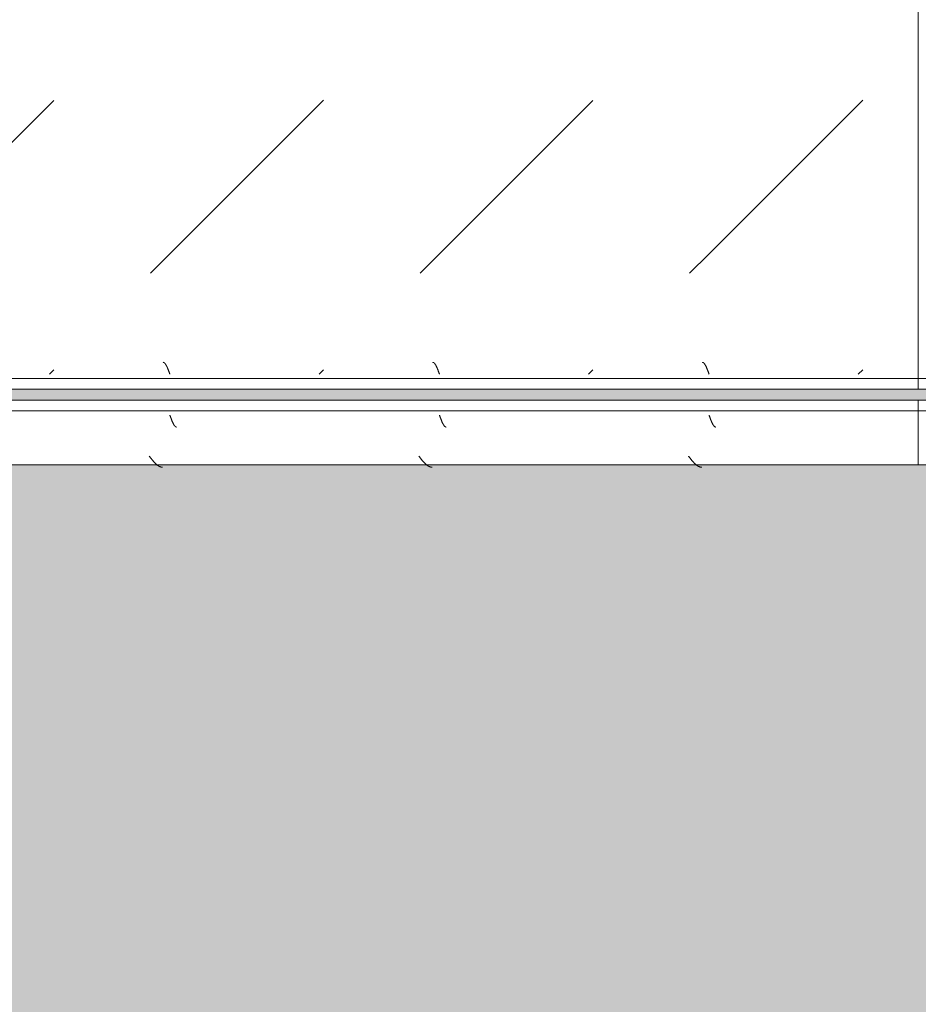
# Model space of a CAD drawing. Header units: millimetres. Extents: x -26056 to 31686, y 27504 to 88472.
# Tile 20 of 30: x -18119 to -17703, y 37827 to 38284. Entities that reach past the tile are written whole.
import ezdxf

# ---------------------------------------------------------------- set-up
doc = ezdxf.new("R2010")
doc.units = ezdxf.units.MM
doc.layers.add('Оборудование', color=7, linetype='Continuous', lineweight=9)
doc.layers.add('Штриховка поверхностей', color=7, linetype='Continuous', lineweight=9)

# ---------------------------------------------------------------- blocks, each defined once
blk = doc.blocks.new('FP_89-ВКК_План 1 этажа_З_ЭОМ_кабель_')
at = {"layer": 'Оборудование', "color": 7, "true_color": 0xffffff}
for p, q in [((797, 588), (797.05, 587.87)), ((797.05, 587.87), (797.1, 587.73)), ((797.1, 587.73), (797.15, 587.6)), ((797.15, 587.6), (797.19, 587.46)), ((797.19, 587.46), (797.24, 587.33)), ((797.24, 587.33), (797.29, 587.2)), ((797.29, 587.2), (797.34, 587.06)), ((797.34, 587.06), (797.39, 586.93)), ((797.39, 586.93), (797.44, 586.8)), ((797.44, 586.8), (797.49, 586.67)), ((797.49, 586.67), (797.53, 586.54)), ((797.53, 586.54), (797.58, 586.41)), ((797.58, 586.41), (797.63, 586.28)), ((797.63, 586.28), (797.68, 586.16)), ((797.68, 586.16), (797.73, 586.03)), ((797.73, 586.03), (797.78, 585.91)), ((797.78, 585.91), (797.83, 585.78)), ((797.83, 585.78), (797.88, 585.66)), ((797.88, 585.66), (797.92, 585.54)), ((797.92, 585.54), (797.97, 585.42)), ((797.97, 585.42), (798.02, 585.3)), ((798.02, 585.3), (798.07, 585.19)), ((798.07, 585.19), (798.12, 585.07)), ((798.12, 585.07), (798.17, 584.96)), ((798.17, 584.96), (798.22, 584.85)), ((798.22, 584.85), (798.27, 584.74)), ((798.27, 584.74), (798.31, 584.63)), ((922, 588), (922.05, 587.87)), ((922.05, 587.87), (922.1, 587.73)), ((922.1, 587.73), (922.15, 587.6)), ((922.15, 587.6), (922.19, 587.46)), ((922.19, 587.46), (922.24, 587.33)), ((922.24, 587.33), (922.29, 587.2)), ((922.29, 587.2), (922.34, 587.06)), ((922.34, 587.06), (922.39, 586.93)), ((922.39, 586.93), (922.44, 586.8)), ((922.44, 586.8), (922.49, 586.67)), ((922.49, 586.67), (922.53, 586.54)), ((922.53, 586.54), (922.58, 586.41)), ((922.58, 586.41), (922.63, 586.28)), ((922.63, 586.28), (922.68, 586.16)), ((922.68, 586.16), (922.73, 586.03)), ((922.73, 586.03), (922.78, 585.91)), ((922.78, 585.91), (922.83, 585.78)), ((922.83, 585.78), (922.88, 585.66)), ((922.88, 585.66), (922.92, 585.54)), ((922.92, 585.54), (922.97, 585.42)), ((922.97, 585.42), (923.02, 585.3)), ((923.02, 585.3), (923.07, 585.19)), ((923.07, 585.19), (923.12, 585.07)), ((923.12, 585.07), (923.17, 584.96)), ((923.17, 584.96), (923.22, 584.85)), ((923.22, 584.85), (923.27, 584.74)), ((923.27, 584.74), (923.31, 584.63)), ((1047, 588), (1047.05, 587.87)), ((1047.05, 587.87), (1047.1, 587.73)), ((1047.1, 587.73), (1047.15, 587.6)), ((1047.15, 587.6), (1047.19, 587.46)), ((1047.19, 587.46), (1047.24, 587.33)), ((1047.24, 587.33), (1047.29, 587.2)), ((1047.29, 587.2), (1047.34, 587.06)), ((1047.34, 587.06), (1047.39, 586.93)), ((1047.39, 586.93), (1047.44, 586.8)), ((1047.44, 586.8), (1047.49, 586.67)), ((1047.49, 586.67), (1047.53, 586.54)), ((1047.53, 586.54), (1047.58, 586.41)), ((1047.58, 586.41), (1047.63, 586.28)), ((1047.63, 586.28), (1047.68, 586.16)), ((1047.68, 586.16), (1047.73, 586.03)), ((1047.73, 586.03), (1047.78, 585.91)), ((1047.78, 585.91), (1047.83, 585.78)), ((1047.83, 585.78), (1047.88, 585.66)), ((1047.88, 585.66), (1047.92, 585.54)), ((1047.92, 585.54), (1047.97, 585.42)), ((1047.97, 585.42), (1048.02, 585.3)), ((1048.02, 585.3), (1048.07, 585.19)), ((1048.07, 585.19), (1048.12, 585.07)), ((1048.12, 585.07), (1048.17, 584.96)), ((1048.17, 584.96), (1048.22, 584.85)), ((1048.22, 584.85), (1048.27, 584.74)), ((1048.27, 584.74), (1048.31, 584.63)), ((798.31, 584.63), (798.36, 584.52)), ((798.36, 584.52), (798.41, 584.42)), ((798.41, 584.42), (798.46, 584.32)), ((798.46, 584.32), (798.51, 584.22)), ((798.51, 584.22), (798.56, 584.12)), ((798.56, 584.12), (798.61, 584.03)), ((798.61, 584.03), (798.66, 583.94)), ((798.66, 583.94), (798.7, 583.85)), ((798.7, 583.85), (798.75, 583.76)), ((798.75, 583.76), (798.8, 583.68)), ((798.8, 583.68), (798.85, 583.59)), ((798.85, 583.59), (798.9, 583.52)), ((798.9, 583.52), (798.95, 583.44)), ((798.95, 583.44), (799, 583.36)), ((799, 583.36), (799.04, 583.29)), ((799.04, 583.29), (799.09, 583.22)), ((799.09, 583.22), (799.14, 583.16)), ((799.14, 583.16), (799.19, 583.1)), ((799.19, 583.1), (799.24, 583.04)), ((799.24, 583.04), (799.29, 582.98)), ((799.29, 582.98), (799.34, 582.93)), ((799.34, 582.93), (799.39, 582.87)), ((799.39, 582.87), (799.43, 582.83)), ((799.43, 582.83), (799.48, 582.78)), ((799.48, 582.78), (799.53, 582.74)), ((799.53, 582.74), (799.58, 582.7)), ((799.58, 582.7), (799.63, 582.67)), ((799.63, 582.67), (799.68, 582.63)), ((799.68, 582.63), (799.73, 582.6)), ((799.73, 582.6), (799.78, 582.58)), ((799.78, 582.58), (799.82, 582.55)), ((799.82, 582.55), (799.87, 582.54)), ((799.87, 582.54), (799.92, 582.52)), ((799.92, 582.52), (799.97, 582.51)), ((799.97, 582.51), (800.02, 582.5)), ((800.02, 582.5), (800.06, 582.49)), ((800.06, 582.49), (800.1, 582.49)), ((923.31, 584.63), (923.36, 584.52)), ((923.36, 584.52), (923.41, 584.42)), ((923.41, 584.42), (923.46, 584.32)), ((923.46, 584.32), (923.51, 584.22)), ((923.51, 584.22), (923.56, 584.12)), ((923.56, 584.12), (923.61, 584.03)), ((923.61, 584.03), (923.66, 583.94)), ((923.66, 583.94), (923.7, 583.85)), ((923.7, 583.85), (923.75, 583.76)), ((923.75, 583.76), (923.8, 583.68)), ((923.8, 583.68), (923.85, 583.59)), ((923.85, 583.59), (923.9, 583.52)), ((923.9, 583.52), (923.95, 583.44)), ((923.95, 583.44), (924, 583.36)), ((924, 583.36), (924.04, 583.29)), ((924.04, 583.29), (924.09, 583.22)), ((924.09, 583.22), (924.14, 583.16)), ((924.14, 583.16), (924.19, 583.1)), ((924.19, 583.1), (924.24, 583.04)), ((924.24, 583.04), (924.29, 582.98)), ((924.29, 582.98), (924.34, 582.93)), ((924.34, 582.93), (924.39, 582.87)), ((924.39, 582.87), (924.43, 582.83)), ((924.43, 582.83), (924.48, 582.78)), ((924.48, 582.78), (924.53, 582.74)), ((924.53, 582.74), (924.58, 582.7)), ((924.58, 582.7), (924.63, 582.67)), ((924.63, 582.67), (924.68, 582.63)), ((924.68, 582.63), (924.73, 582.6)), ((924.73, 582.6), (924.78, 582.58)), ((924.78, 582.58), (924.82, 582.55)), ((924.82, 582.55), (924.87, 582.54)), ((924.87, 582.54), (924.92, 582.52)), ((924.92, 582.52), (924.97, 582.51)), ((924.97, 582.51), (925.02, 582.5)), ((925.02, 582.5), (925.06, 582.49)), ((925.06, 582.49), (925.1, 582.49)), ((1048.31, 584.63), (1048.36, 584.52)), ((1048.36, 584.52), (1048.41, 584.42)), ((1048.41, 584.42), (1048.46, 584.32)), ((1048.46, 584.32), (1048.51, 584.22)), ((1048.51, 584.22), (1048.56, 584.12)), ((1048.56, 584.12), (1048.61, 584.03)), ((1048.61, 584.03), (1048.66, 583.94)), ((1048.66, 583.94), (1048.7, 583.85)), ((1048.7, 583.85), (1048.75, 583.76)), ((1048.75, 583.76), (1048.8, 583.68)), ((1048.8, 583.68), (1048.85, 583.59)), ((1048.85, 583.59), (1048.9, 583.52)), ((1048.9, 583.52), (1048.95, 583.44)), ((1048.95, 583.44), (1049, 583.36)), ((1049, 583.36), (1049.04, 583.29)), ((1049.04, 583.29), (1049.09, 583.22)), ((1049.09, 583.22), (1049.14, 583.16)), ((1049.14, 583.16), (1049.19, 583.1)), ((1049.19, 583.1), (1049.24, 583.04)), ((1049.24, 583.04), (1049.29, 582.98)), ((1049.29, 582.98), (1049.34, 582.93)), ((1049.34, 582.93), (1049.39, 582.87)), ((1049.39, 582.87), (1049.43, 582.83)), ((1049.43, 582.83), (1049.48, 582.78)), ((1049.48, 582.78), (1049.53, 582.74)), ((1049.53, 582.74), (1049.58, 582.7)), ((1049.58, 582.7), (1049.63, 582.67)), ((1049.63, 582.67), (1049.68, 582.63)), ((1049.68, 582.63), (1049.73, 582.6)), ((1049.73, 582.6), (1049.78, 582.58)), ((1049.78, 582.58), (1049.82, 582.55)), ((1049.82, 582.55), (1049.87, 582.54)), ((1049.87, 582.54), (1049.92, 582.52)), ((1049.92, 582.52), (1049.97, 582.51)), ((1049.97, 582.51), (1050.02, 582.5)), ((1050.02, 582.5), (1050.06, 582.49)), ((1050.06, 582.49), (1050.1, 582.49))]:
    blk.add_line(p, q, dxfattribs=at)
blk = doc.blocks.new('ПР_Низ пояс - Тип 1-5480968-ВКК_План 1 этажа_З_ЭОМ_кабель_')
at = {"layer": 'Оборудование', "true_color": 0xffffff}
h = blk.add_hatch(dxfattribs=at)
h.set_pattern_fill('FP_33', style=0, pattern_type=2)
h.set_pattern_definition([(45, (39300.02, 80325), (0, 250.00043), [12.5, -341.053]), (45, (39300.02, 80200), (0, 250.00043), [12.5, -341.053]), (45, (39425.02, 80200), (0, 250.00043), [12.5, -341.053]), (45, (39478.68, 80378.66), (0, 250.00043), [100.888, -252.666]), (45, (39478.68, 80253.66), (0, 250.00043), [100.888, -252.666]), (45, (39353.68, 80378.66), (0, 250.00043), [100.887, -252.666]), (45, (39353.68, 80253.66), (0, 250.00043), [113.387, -240.166])])
h.paths.add_polyline_path([(700, 588), (700, 6.26), (2400, 6.26), (2400, 588), (723.81, 588)])
at = {"layer": 'Оборудование', "color": 254, "true_color": 0xcccccc}
for p, q in [((700, 590), (700, 595)), ((700, 595), (2400, 595)), ((700, 588), (700, 590)), ((700, 590), (2400, 590)), ((700, 6.26), (700, 588))]:
    blk.add_line(p, q, dxfattribs=at)
blk.add_blockref('FP_89-ВКК_План 1 этажа_З_ЭОМ_кабель_', (0, 0), dxfattribs=at)
blk = doc.blocks.new('FP_91-ВКК_План 1 этажа_З_ЭОМ_кабель_')
at = {"layer": 'Оборудование', "color": 7, "true_color": 0xffffff}
for p, q in [((93.92, 612.51), (93.97, 612.51)), ((93.97, 612.51), (94.02, 612.5)), ((94.02, 612.5), (94.07, 612.49)), ((94.07, 612.49), (94.12, 612.47)), ((94.12, 612.47), (94.16, 612.45)), ((94.16, 612.45), (94.21, 612.43)), ((94.21, 612.43), (94.26, 612.41)), ((94.26, 612.41), (94.31, 612.38)), ((94.31, 612.38), (94.36, 612.35)), ((94.36, 612.35), (94.41, 612.31)), ((94.41, 612.31), (94.46, 612.28)), ((94.46, 612.28), (94.51, 612.24)), ((94.51, 612.24), (94.56, 612.19)), ((94.56, 612.19), (94.61, 612.14)), ((94.61, 612.14), (94.66, 612.09)), ((94.66, 612.09), (94.7, 612.04)), ((218.92, 612.51), (218.97, 612.51)), ((218.97, 612.51), (219.02, 612.5)), ((219.02, 612.5), (219.07, 612.49)), ((219.07, 612.49), (219.12, 612.47)), ((219.12, 612.47), (219.16, 612.45)), ((219.16, 612.45), (219.21, 612.43)), ((219.21, 612.43), (219.26, 612.41)), ((219.26, 612.41), (219.31, 612.38)), ((219.31, 612.38), (219.36, 612.35)), ((219.36, 612.35), (219.41, 612.31)), ((219.41, 612.31), (219.46, 612.28)), ((219.46, 612.28), (219.51, 612.24)), ((219.51, 612.24), (219.56, 612.19)), ((219.56, 612.19), (219.61, 612.14)), ((219.61, 612.14), (219.66, 612.09)), ((219.66, 612.09), (219.7, 612.04)), ((343.92, 612.51), (343.97, 612.51)), ((343.97, 612.51), (344.02, 612.5)), ((344.02, 612.5), (344.07, 612.49)), ((344.07, 612.49), (344.12, 612.47)), ((344.12, 612.47), (344.16, 612.45)), ((344.16, 612.45), (344.21, 612.43)), ((344.21, 612.43), (344.26, 612.41)), ((344.26, 612.41), (344.31, 612.38)), ((344.31, 612.38), (344.36, 612.35)), ((344.36, 612.35), (344.41, 612.31)), ((344.41, 612.31), (344.46, 612.28)), ((344.46, 612.28), (344.51, 612.24)), ((344.51, 612.24), (344.56, 612.19)), ((344.56, 612.19), (344.61, 612.14)), ((344.61, 612.14), (344.66, 612.09)), ((344.66, 612.09), (344.7, 612.04)), ((94.7, 612.04), (94.75, 611.98)), ((94.75, 611.98), (94.8, 611.93)), ((94.8, 611.93), (94.85, 611.86)), ((94.85, 611.86), (94.9, 611.8)), ((94.9, 611.8), (94.95, 611.73)), ((94.95, 611.73), (95, 611.66)), ((95, 611.66), (95.05, 611.58)), ((95.05, 611.58), (95.1, 611.51)), ((95.1, 611.51), (95.15, 611.43)), ((95.15, 611.43), (95.2, 611.35)), ((95.2, 611.35), (95.24, 611.26)), ((95.24, 611.26), (95.29, 611.18)), ((95.29, 611.18), (95.34, 611.09)), ((95.34, 611.09), (95.39, 610.99)), ((95.39, 610.99), (95.44, 610.9)), ((95.44, 610.9), (95.49, 610.8)), ((95.49, 610.8), (95.54, 610.7)), ((95.54, 610.7), (95.59, 610.6)), ((95.59, 610.6), (95.64, 610.5)), ((95.64, 610.5), (95.69, 610.39)), ((95.69, 610.39), (95.74, 610.28)), ((95.74, 610.28), (95.78, 610.18)), ((95.78, 610.18), (95.83, 610.06)), ((95.83, 610.06), (95.88, 609.95)), ((95.88, 609.95), (95.93, 609.83)), ((95.93, 609.83), (95.98, 609.72)), ((95.98, 609.72), (96.03, 609.6)), ((96.03, 609.6), (96.08, 609.48)), ((96.08, 609.48), (96.13, 609.36)), ((96.13, 609.36), (96.18, 609.23)), ((96.18, 609.23), (96.23, 609.11)), ((96.23, 609.11), (96.28, 608.98)), ((96.28, 608.98), (96.32, 608.86)), ((96.32, 608.86), (96.37, 608.73)), ((96.37, 608.73), (96.42, 608.6)), ((96.42, 608.6), (96.47, 608.47)), ((96.47, 608.47), (96.52, 608.34)), ((96.52, 608.34), (96.57, 608.21)), ((96.57, 608.21), (96.62, 608.08)), ((96.62, 608.08), (96.67, 607.94)), ((96.67, 607.94), (96.72, 607.81)), ((96.72, 607.81), (96.77, 607.68)), ((96.77, 607.68), (96.82, 607.54)), ((96.82, 607.54), (96.86, 607.41)), ((219.7, 612.04), (219.75, 611.98)), ((219.75, 611.98), (219.8, 611.93)), ((219.8, 611.93), (219.85, 611.86)), ((219.85, 611.86), (219.9, 611.8)), ((219.9, 611.8), (219.95, 611.73)), ((219.95, 611.73), (220, 611.66)), ((220, 611.66), (220.05, 611.58)), ((220.05, 611.58), (220.1, 611.51)), ((220.1, 611.51), (220.15, 611.43)), ((220.15, 611.43), (220.2, 611.35)), ((220.2, 611.35), (220.24, 611.26)), ((220.24, 611.26), (220.29, 611.18)), ((220.29, 611.18), (220.34, 611.09)), ((220.34, 611.09), (220.39, 610.99)), ((220.39, 610.99), (220.44, 610.9)), ((220.44, 610.9), (220.49, 610.8)), ((220.49, 610.8), (220.54, 610.7)), ((220.54, 610.7), (220.59, 610.6)), ((220.59, 610.6), (220.64, 610.5)), ((220.64, 610.5), (220.69, 610.39)), ((220.69, 610.39), (220.74, 610.28)), ((220.74, 610.28), (220.78, 610.18)), ((220.78, 610.18), (220.83, 610.06)), ((220.83, 610.06), (220.88, 609.95)), ((220.88, 609.95), (220.93, 609.83)), ((220.93, 609.83), (220.98, 609.72)), ((220.98, 609.72), (221.03, 609.6)), ((221.03, 609.6), (221.08, 609.48)), ((221.08, 609.48), (221.13, 609.36)), ((221.13, 609.36), (221.18, 609.23)), ((221.18, 609.23), (221.23, 609.11)), ((221.23, 609.11), (221.28, 608.98)), ((221.28, 608.98), (221.32, 608.86)), ((221.32, 608.86), (221.37, 608.73)), ((221.37, 608.73), (221.42, 608.6)), ((221.42, 608.6), (221.47, 608.47)), ((221.47, 608.47), (221.52, 608.34)), ((221.52, 608.34), (221.57, 608.21)), ((221.57, 608.21), (221.62, 608.08)), ((221.62, 608.08), (221.67, 607.94)), ((221.67, 607.94), (221.72, 607.81)), ((221.72, 607.81), (221.77, 607.68)), ((221.77, 607.68), (221.82, 607.54)), ((221.82, 607.54), (221.86, 607.41)), ((344.7, 612.04), (344.75, 611.98)), ((344.75, 611.98), (344.8, 611.93)), ((344.8, 611.93), (344.85, 611.86)), ((344.85, 611.86), (344.9, 611.8)), ((344.9, 611.8), (344.95, 611.73)), ((344.95, 611.73), (345, 611.66)), ((345, 611.66), (345.05, 611.58)), ((345.05, 611.58), (345.1, 611.51)), ((345.1, 611.51), (345.15, 611.43)), ((345.15, 611.43), (345.2, 611.35)), ((345.2, 611.35), (345.24, 611.26)), ((345.24, 611.26), (345.29, 611.18)), ((345.29, 611.18), (345.34, 611.09)), ((345.34, 611.09), (345.39, 610.99)), ((345.39, 610.99), (345.44, 610.9)), ((345.44, 610.9), (345.49, 610.8)), ((345.49, 610.8), (345.54, 610.7)), ((345.54, 610.7), (345.59, 610.6)), ((345.59, 610.6), (345.64, 610.5)), ((345.64, 610.5), (345.69, 610.39)), ((345.69, 610.39), (345.74, 610.28)), ((345.74, 610.28), (345.78, 610.18)), ((345.78, 610.18), (345.83, 610.06)), ((345.83, 610.06), (345.88, 609.95)), ((345.88, 609.95), (345.93, 609.83)), ((345.93, 609.83), (345.98, 609.72)), ((345.98, 609.72), (346.03, 609.6)), ((346.03, 609.6), (346.08, 609.48)), ((346.08, 609.48), (346.13, 609.36)), ((346.13, 609.36), (346.18, 609.23)), ((346.18, 609.23), (346.23, 609.11)), ((346.23, 609.11), (346.28, 608.98)), ((346.28, 608.98), (346.32, 608.86)), ((346.32, 608.86), (346.37, 608.73)), ((346.37, 608.73), (346.42, 608.6)), ((346.42, 608.6), (346.47, 608.47)), ((346.47, 608.47), (346.52, 608.34)), ((346.52, 608.34), (346.57, 608.21)), ((346.57, 608.21), (346.62, 608.08)), ((346.62, 608.08), (346.67, 607.94)), ((346.67, 607.94), (346.72, 607.81)), ((346.72, 607.81), (346.77, 607.68)), ((346.77, 607.68), (346.82, 607.54)), ((346.82, 607.54), (346.86, 607.41)), ((96.86, 607.41), (96.91, 607.27)), ((96.91, 607.27), (96.96, 607.14)), ((96.96, 607.14), (97.01, 607)), ((221.86, 607.41), (221.91, 607.27)), ((221.91, 607.27), (221.96, 607.14)), ((221.96, 607.14), (222.01, 607)), ((346.86, 607.41), (346.91, 607.27)), ((346.91, 607.27), (346.96, 607.14)), ((346.96, 607.14), (347.01, 607))]:
    blk.add_line(p, q, dxfattribs=at)
blk = doc.blocks.new('FP_92-ВКК_План 1 этажа_З_ЭОМ_кабель_')
at = {"layer": 'Оборудование', "color": 7, "true_color": 0xffffff}
for p, q in [((100.43, 631.16), (100.53, 631.16)), ((100.53, 631.16), (100.63, 631.15)), ((100.63, 631.15), (100.73, 631.14)), ((100.73, 631.14), (100.82, 631.12)), ((100.82, 631.12), (100.92, 631.1)), ((100.92, 631.1), (101.02, 631.08)), ((101.02, 631.08), (101.12, 631.06)), ((101.12, 631.06), (101.21, 631.03)), ((101.21, 631.03), (101.31, 631)), ((101.31, 631), (101.41, 630.96)), ((101.41, 630.96), (101.51, 630.93)), ((101.51, 630.93), (101.6, 630.89)), ((101.6, 630.89), (101.7, 630.85)), ((101.7, 630.85), (101.8, 630.8)), ((101.8, 630.8), (101.9, 630.75)), ((101.9, 630.75), (101.99, 630.7)), ((101.99, 630.7), (102.09, 630.65)), ((102.09, 630.65), (102.19, 630.59)), ((102.19, 630.59), (102.28, 630.54)), ((102.28, 630.54), (102.38, 630.47)), ((102.38, 630.47), (102.48, 630.41)), ((102.48, 630.41), (102.58, 630.34)), ((102.58, 630.34), (102.67, 630.27)), ((225.43, 631.16), (225.53, 631.16)), ((225.53, 631.16), (225.63, 631.15)), ((225.63, 631.15), (225.73, 631.14)), ((225.73, 631.14), (225.82, 631.12)), ((225.82, 631.12), (225.92, 631.1)), ((225.92, 631.1), (226.02, 631.08)), ((226.02, 631.08), (226.12, 631.06)), ((226.12, 631.06), (226.21, 631.03)), ((226.21, 631.03), (226.31, 631)), ((226.31, 631), (226.41, 630.96)), ((226.41, 630.96), (226.51, 630.93)), ((226.51, 630.93), (226.6, 630.89)), ((226.6, 630.89), (226.7, 630.85)), ((226.7, 630.85), (226.8, 630.8)), ((226.8, 630.8), (226.9, 630.75)), ((226.9, 630.75), (226.99, 630.7)), ((226.99, 630.7), (227.09, 630.65)), ((227.09, 630.65), (227.19, 630.59)), ((227.19, 630.59), (227.28, 630.54)), ((227.28, 630.54), (227.38, 630.47)), ((227.38, 630.47), (227.48, 630.41)), ((227.48, 630.41), (227.58, 630.34)), ((227.58, 630.34), (227.67, 630.27)), ((350.43, 631.16), (350.53, 631.16)), ((350.53, 631.16), (350.63, 631.15)), ((350.63, 631.15), (350.73, 631.14)), ((350.73, 631.14), (350.82, 631.12)), ((350.82, 631.12), (350.92, 631.1)), ((350.92, 631.1), (351.02, 631.08)), ((351.02, 631.08), (351.12, 631.06)), ((351.12, 631.06), (351.21, 631.03)), ((351.21, 631.03), (351.31, 631)), ((351.31, 631), (351.41, 630.96)), ((351.41, 630.96), (351.51, 630.93)), ((351.51, 630.93), (351.6, 630.89)), ((351.6, 630.89), (351.7, 630.85)), ((351.7, 630.85), (351.8, 630.8)), ((351.8, 630.8), (351.9, 630.75)), ((351.9, 630.75), (351.99, 630.7)), ((351.99, 630.7), (352.09, 630.65)), ((352.09, 630.65), (352.19, 630.59)), ((352.19, 630.59), (352.28, 630.54)), ((352.28, 630.54), (352.38, 630.47)), ((352.38, 630.47), (352.48, 630.41)), ((352.48, 630.41), (352.58, 630.34)), ((352.58, 630.34), (352.67, 630.27)), ((102.67, 630.27), (102.77, 630.2)), ((102.77, 630.2), (102.87, 630.13)), ((102.87, 630.13), (102.97, 630.05)), ((102.97, 630.05), (103.06, 629.97)), ((103.06, 629.97), (103.16, 629.89)), ((103.16, 629.89), (103.26, 629.81)), ((103.26, 629.81), (103.36, 629.72)), ((103.36, 629.72), (103.45, 629.63)), ((103.45, 629.63), (103.55, 629.54)), ((103.55, 629.54), (103.65, 629.45)), ((103.65, 629.45), (103.75, 629.35)), ((103.75, 629.35), (103.84, 629.26)), ((103.84, 629.26), (103.94, 629.16)), ((103.94, 629.16), (104.04, 629.06)), ((104.04, 629.06), (104.13, 628.95)), ((104.13, 628.95), (104.23, 628.85)), ((104.23, 628.85), (104.33, 628.75)), ((104.33, 628.75), (104.43, 628.64)), ((104.43, 628.64), (104.52, 628.53)), ((104.52, 628.53), (104.62, 628.42)), ((104.62, 628.42), (104.72, 628.31)), ((104.72, 628.31), (104.82, 628.19)), ((104.82, 628.19), (104.91, 628.08)), ((104.91, 628.08), (105.01, 627.96)), ((105.01, 627.96), (105.11, 627.85)), ((105.11, 627.85), (105.21, 627.73)), ((105.21, 627.73), (105.3, 627.61)), ((105.3, 627.61), (105.4, 627.49)), ((105.4, 627.49), (105.5, 627.37)), ((105.5, 627.37), (105.59, 627.25)), ((105.59, 627.25), (105.69, 627.13)), ((105.69, 627.13), (105.79, 627)), ((105.79, 627), (105.89, 626.88)), ((105.89, 626.88), (105.98, 626.75)), ((105.98, 626.75), (106.08, 626.63)), ((106.08, 626.63), (106.18, 626.5)), ((106.18, 626.5), (106.28, 626.38)), ((106.28, 626.38), (106.37, 626.25)), ((106.37, 626.25), (106.47, 626.13)), ((106.47, 626.13), (106.57, 626)), ((227.67, 630.27), (227.77, 630.2)), ((227.77, 630.2), (227.87, 630.13)), ((227.87, 630.13), (227.97, 630.05)), ((227.97, 630.05), (228.06, 629.97)), ((228.06, 629.97), (228.16, 629.89)), ((228.16, 629.89), (228.26, 629.81)), ((228.26, 629.81), (228.36, 629.72)), ((228.36, 629.72), (228.45, 629.63)), ((228.45, 629.63), (228.55, 629.54)), ((228.55, 629.54), (228.65, 629.45)), ((228.65, 629.45), (228.75, 629.35)), ((228.75, 629.35), (228.84, 629.26)), ((228.84, 629.26), (228.94, 629.16)), ((228.94, 629.16), (229.04, 629.06)), ((229.04, 629.06), (229.13, 628.95)), ((229.13, 628.95), (229.23, 628.85)), ((229.23, 628.85), (229.33, 628.75)), ((229.33, 628.75), (229.43, 628.64)), ((229.43, 628.64), (229.52, 628.53)), ((229.52, 628.53), (229.62, 628.42)), ((229.62, 628.42), (229.72, 628.31)), ((229.72, 628.31), (229.82, 628.19)), ((229.82, 628.19), (229.91, 628.08)), ((229.91, 628.08), (230.01, 627.96)), ((230.01, 627.96), (230.11, 627.85)), ((230.11, 627.85), (230.21, 627.73)), ((230.21, 627.73), (230.3, 627.61)), ((230.3, 627.61), (230.4, 627.49)), ((230.4, 627.49), (230.5, 627.37)), ((230.5, 627.37), (230.59, 627.25)), ((230.59, 627.25), (230.69, 627.13)), ((230.69, 627.13), (230.79, 627)), ((230.79, 627), (230.89, 626.88)), ((230.89, 626.88), (230.98, 626.75)), ((230.98, 626.75), (231.08, 626.63)), ((231.08, 626.63), (231.18, 626.5)), ((231.18, 626.5), (231.28, 626.38)), ((231.28, 626.38), (231.37, 626.25)), ((231.37, 626.25), (231.47, 626.13)), ((231.47, 626.13), (231.57, 626)), ((352.67, 630.27), (352.77, 630.2)), ((352.77, 630.2), (352.87, 630.13)), ((352.87, 630.13), (352.97, 630.05)), ((352.97, 630.05), (353.06, 629.97)), ((353.06, 629.97), (353.16, 629.89)), ((353.16, 629.89), (353.26, 629.81)), ((353.26, 629.81), (353.36, 629.72)), ((353.36, 629.72), (353.45, 629.63)), ((353.45, 629.63), (353.55, 629.54)), ((353.55, 629.54), (353.65, 629.45)), ((353.65, 629.45), (353.75, 629.35)), ((353.75, 629.35), (353.84, 629.26)), ((353.84, 629.26), (353.94, 629.16)), ((353.94, 629.16), (354.04, 629.06)), ((354.04, 629.06), (354.13, 628.95)), ((354.13, 628.95), (354.23, 628.85)), ((354.23, 628.85), (354.33, 628.75)), ((354.33, 628.75), (354.43, 628.64)), ((354.43, 628.64), (354.52, 628.53)), ((354.52, 628.53), (354.62, 628.42)), ((354.62, 628.42), (354.72, 628.31)), ((354.72, 628.31), (354.82, 628.19)), ((354.82, 628.19), (354.91, 628.08)), ((354.91, 628.08), (355.01, 627.96)), ((355.01, 627.96), (355.11, 627.85)), ((355.11, 627.85), (355.21, 627.73)), ((355.21, 627.73), (355.3, 627.61)), ((355.3, 627.61), (355.4, 627.49)), ((355.4, 627.49), (355.5, 627.37)), ((355.5, 627.37), (355.59, 627.25)), ((355.59, 627.25), (355.69, 627.13)), ((355.69, 627.13), (355.79, 627)), ((355.79, 627), (355.89, 626.88)), ((355.89, 626.88), (355.98, 626.75)), ((355.98, 626.75), (356.08, 626.63)), ((356.08, 626.63), (356.18, 626.5)), ((356.18, 626.5), (356.28, 626.38)), ((356.28, 626.38), (356.37, 626.25)), ((356.37, 626.25), (356.47, 626.13)), ((356.47, 626.13), (356.57, 626))]:
    blk.add_line(p, q, dxfattribs=at)
blk = doc.blocks.new('ПР_Перед пояса - Тип 1-5480969-ВКК_План 1 этажа_З_ЭОМ_кабель_')
at = {"layer": 'Оборудование', "color": 254, "true_color": 0xcccccc}
for p, q in [((0, 626), (0, 630)), ((0, 630), (1700, 630)), ((0, 607), (0, 626)), ((0, 605), (0, 607)), ((0, 600), (0, 605)), ((0, 605), (1700, 605)), ((0, 600), (1700, 600))]:
    blk.add_line(p, q, dxfattribs=at)
for name in ['FP_92-ВКК_План 1 этажа_З_ЭОМ_кабель_', 'FP_91-ВКК_План 1 этажа_З_ЭОМ_кабель_']:
    blk.add_blockref(name, (0, 0), dxfattribs=at)
blk = doc.blocks.new('ПР_Низ пояс - Тип 1-V93-ВКК_План 1 этажа_З_ЭОМ_кабель_')
at = {"layer": 'Оборудование', "color": 254, "true_color": 0xcccccc}
for p, q in [((700, 595), (2400, 595)), ((2400, 595), (2400, 590)), ((700, 590), (2400, 590)), ((2400, 590), (2400, 588)), ((2400, 588), (2400, 6.26))]:
    blk.add_line(p, q, dxfattribs=at)
blk = doc.blocks.new('ПР_Перед пояса - Тип 1-V96-ВКК_План 1 этажа_З_ЭОМ_кабель_')
at = {"layer": 'Оборудование', "color": 254, "true_color": 0xcccccc}
for p, q in [((0, 630), (1700, 630)), ((1700, 630), (1700, 626)), ((1700, 626), (1700, 607)), ((0, 605), (1700, 605)), ((1700, 607), (1700, 605)), ((1700, 605), (1700, 600)), ((0, 600), (1700, 600))]:
    blk.add_line(p, q, dxfattribs=at)
blk = doc.blocks.new('Наметкина 10_ТД_АРФ_К2_R21_rvt-1-ВКК_План 1 этажа_З_ЭОМ_кабель_')
at = {"layer": 'Штриховка поверхностей', "lineweight": 5, "true_color": 0xfafafa}
blk.add_hatch(color=7, dxfattribs=at).paths.add_polyline_path([(32600, 78656.21), (39640, 78656.21), (39640, 79820), (33850.02, 79820.58), (33850.02, 79850), (39640, 79850), (39640, 79855), (33850.02, 79855), (33850.02, 80450), (39640, 80450), (39640, 80700), (34100, 80700), (34100, 80600), (33800, 80600), (33800, 80700), (32600, 80700), (32600, 80173.26)])
at = {"layer": 'Оборудование', "color": 254, "lineweight": 9, "true_color": 0xcccccc, "rotation": 180}
for name, p in [('ПР_Низ пояс - Тип 1-5480968-ВКК_План 1 этажа_З_ЭОМ_кабель_', (39550.02, 80450)), ('ПР_Низ пояс - Тип 1-V93-ВКК_План 1 этажа_З_ЭОМ_кабель_', (41250.02, 80450)), ('ПР_Перед пояса - Тип 1-5480969-ВКК_План 1 этажа_З_ЭОМ_кабель_', (38850.02, 80450)), ('ПР_Перед пояса - Тип 1-V96-ВКК_План 1 этажа_З_ЭОМ_кабель_', (40550.02, 80450))]:
    blk.add_blockref(name, p, dxfattribs=at)

msp = doc.modelspace()

# ---------------------------------------------------------------- block references
at = {"lineweight": 5}
msp.add_blockref('Наметкина 10_ТД_АРФ_К2_R21_rvt-1-ВКК_План 1 этажа_З_ЭОМ_кабель_', (-56552.73, -41742.36), dxfattribs=at)

doc.saveas('drawing.dxf')
